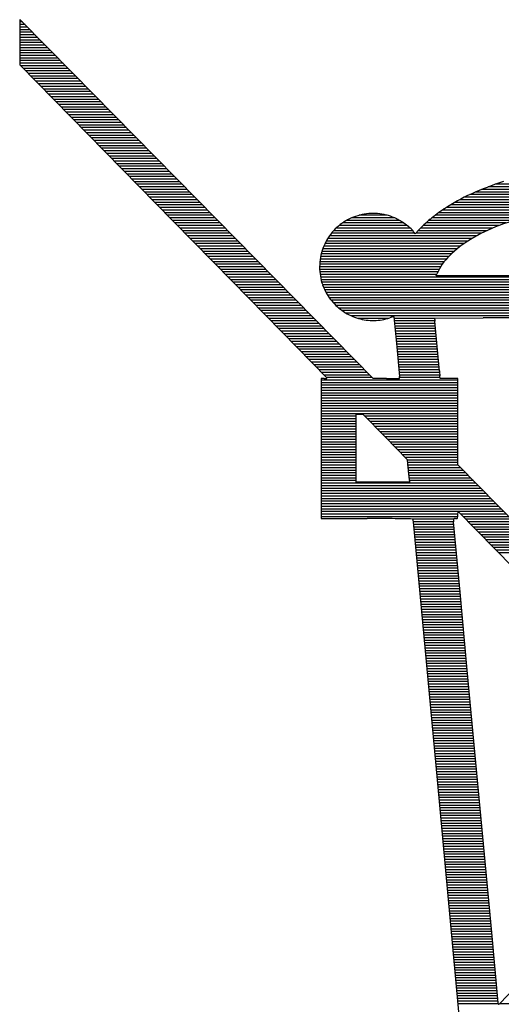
# Model space of a CAD drawing. Extents: x -10 to 137, y -32 to 198.
# Tile 52 of 64: x 85.19 to 87.48, y 123.65 to 128.34. Entities that reach past the tile are written whole.
import ezdxf

# ---------------------------------------------------------------- set-up
doc = ezdxf.new("R2010")
doc.units = 0
doc.layers.add('BG_SILKSCREEN_BOTTOM', color=2, linetype='CONTINUOUS')

msp = doc.modelspace()

# ---------------------------------------------------------------- linework, layer by layer
at = {"layer": 'BG_SILKSCREEN_BOTTOM'}
for points in [[(85.189314, 128.306322, 0.002318), (85.188806, 128.271524)], [(85.19033, 128.337818, 0.414214), (85.189568, 128.337056)], [(85.191346, 128.33731, 0.187843), (85.19033, 128.337818)], [(85.188806, 128.271524, 0.00138), (85.188552, 128.230376)], [(87.494364, 127.566928, 0.027298), (87.33917, 127.506984)], [(87.33917, 127.507238, 0.040705), (87.211916, 127.43688)], [(86.819994, 127.409194, 0.082111), (86.741254, 127.378714)], [(86.904322, 127.413004, 0.081722), (86.819994, 127.409448)], [(86.98484, 127.389128, 0.084259), (86.904322, 127.413004)], [(87.178134, 127.413004, 0.012082), (87.144352, 127.386588)], [(87.211662, 127.43688, 0.013785), (87.17788, 127.413258)], [(87.64397, 127.410464, 0.028892), (87.473282, 127.357124)], [(86.741508, 127.378968, 0.084665), (86.678008, 127.325374)], [(87.00643, 127.376936, 0.030724), (86.984586, 127.389128)], [(87.031068, 127.35941, 0.01788), (87.00643, 127.376936)], [(87.053166, 127.34163, 0.017101), (87.031068, 127.359664)], [(87.114126, 127.360426, 0.024179), (87.091266, 127.337566)], [(87.144352, 127.386842, 0.01254), (87.114126, 127.360426)], [(86.677754, 127.32512, 0.086705), (86.633304, 127.248412)], [(87.065612, 127.327914, 0.058003), (87.053166, 127.341376)], [(87.473282, 127.357378, 0.046372), (87.33663, 127.29083)], [(87.33663, 127.29083, 0.056477), (87.2363, 127.21336)], [(86.633304, 127.248412, 0.08682), (86.617556, 127.161036)], [(87.2363, 127.21336, 0.096992), (87.176356, 127.126746)], [(86.617556, 127.161036, 0.087447), (86.632288, 127.073914)], [(86.632034, 127.073914, 0.089283), (86.675468, 126.997968)], [(86.675468, 126.997968, 0.072563), (86.733126, 126.946914)], [(86.733126, 126.94666, 0.074843), (86.802722, 126.914656)], [(86.802722, 126.914402, 0.075409), (86.877652, 126.904496)], [(86.877652, 126.904496, 0.077006), (86.951566, 126.91745)], [(86.958932, 126.919736, 0.003675), (86.951566, 126.917196)], [(86.965282, 126.921768, 0.005924), (86.958932, 126.91999)], [(86.970616, 126.923292, 0.001493), (86.965282, 126.921768)], [(86.97087, 126.923038, 0.32892), (86.970362, 126.923292)], [(86.971632, 126.922022, 0.187843), (86.971124, 126.923038)], [(87.168736, 126.915926, 0.414214), (87.165434, 126.912624)], [(87.165688, 126.912624, 0.022866), (87.166196, 126.90221)], [(87.7443, 126.91745, 0.000816), (87.396828, 126.916688)], [(87.188294, 126.664212, 0.010103), (87.190834, 126.64186)], [(86.638638, 126.627636, 0.017582), (86.643718, 126.62789)], [(86.643972, 126.627636, 0.029081), (86.64829, 126.628144)], [(86.64829, 126.628144, 0.027817), (86.651338, 126.628906)], [(86.651846, 126.630176, 0.205258), (86.651084, 126.631954)], [(86.651338, 126.628906, 0.414214), (86.6521, 126.630176)], [(86.935818, 126.627636, 0.00366), (86.959948, 126.62789)], [(86.959948, 126.627636, 0.006103), (86.980268, 126.628144)], [(86.980522, 126.628398, 0.001491), (86.998048, 126.62916)], [(86.998048, 126.62916, 0.333333), (86.99881, 126.630176)], [(86.99881, 126.630176, 0.02309), (86.998556, 126.637796)], [(87.038434, 126.20244, 0.001246), (87.039958, 126.18593)], [(87.039958, 126.18593, 0.001293), (87.041482, 126.169928)], [(87.041482, 126.169928, 0.001231), (87.043006, 126.156212)], [(87.043006, 126.156212, 0.005964), (87.044022, 126.148084)], [(86.96325, 125.960632, 0.000659), (86.843616, 125.960886)], [(87.021924, 125.95987, 0.004612), (86.963504, 125.960632)], [(87.059262, 125.958854, 0.002551), (87.02167, 125.95987)], [(87.06231, 125.956314, 0.386607), (87.059516, 125.958854)], [(87.06231, 125.956314, 0.023464), (87.062564, 125.9459)], [(87.25535, 125.95225, 0.023193), (87.255604, 125.945138)], [(87.255858, 125.956568, 0.042133), (87.255604, 125.951996)], [(87.257382, 125.959362, 0.175792), (87.255858, 125.956822)], [(87.259922, 125.960632, 0.142415), (87.257382, 125.959362)], [(87.265256, 125.960886, 0.031468), (87.259922, 125.960632)], [(87.265256, 125.960886, 0.04482), (87.271098, 125.961394)], [(87.271098, 125.961394, 0.213277), (87.273892, 125.963172)], [(87.273892, 125.963172, 0.118142), (87.275162, 125.967236)], [(87.275162, 125.967236, 0.009863), (87.276178, 125.978158)], [(87.468964, 123.650502, 0.023664), (87.46871, 123.653804)], [(87.471504, 123.647708, 0.108258), (87.478108, 123.65228)], [(87.468964, 123.650502, 0.064728), (87.469218, 123.649232)], [(87.468964, 123.649232, 0.127681), (87.469726, 123.648216)], [(87.469726, 123.648216, 0.187843), (87.470742, 123.647708)], [(87.470742, 123.647708, 0.106578), (87.471504, 123.647708)]]:
    msp.add_lwpolyline(points, format="xyb", dxfattribs=at)
for points in [[(85.189568, 128.337056), (85.18906, 128.306322)], [(85.213952, 128.314704), (85.18906, 128.314704)], [(85.22589, 128.302258), (85.18906, 128.302258)], [(85.20176, 128.326896), (85.189314, 128.326896)], [(85.438234, 128.086612), (85.191346, 128.33731)], [(85.262212, 128.265428), (85.188552, 128.265428)], [(85.274404, 128.252982), (85.188552, 128.252982)], [(85.25002, 128.27762), (85.188806, 128.27762)], [(85.238082, 128.289812), (85.18906, 128.289812)], [(85.286342, 128.24079), (85.188552, 128.24079)], [(85.188552, 128.230376), (85.188552, 128.12268)], [(85.298534, 128.228598), (85.188552, 128.228598)], [(85.310472, 128.216152), (85.188552, 128.216152)], [(85.322664, 128.20396), (85.188552, 128.20396)], [(85.334856, 128.191768), (85.188552, 128.191768)], [(85.346794, 128.179576), (85.188552, 128.179576)], [(85.358986, 128.16713), (85.188552, 128.16713)], [(85.370924, 128.154938), (85.188552, 128.154938)], [(85.383116, 128.142746), (85.188552, 128.142746)], [(85.395308, 128.1303), (85.188552, 128.1303)], [(85.188552, 128.12268), (85.920326, 127.377698)], [(85.407246, 128.118108), (85.193124, 128.118108)], [(85.419438, 128.105916), (85.205062, 128.105916)], [(85.431376, 128.09347), (85.217254, 128.09347)], [(85.443568, 128.081278), (85.229446, 128.081278)], [(85.45576, 128.069086), (85.241384, 128.069086)], [(86.03234, 127.4826), (85.438234, 128.086612)], [(85.467698, 128.056894), (85.253576, 128.056894)], [(85.479636, 128.044448), (85.265514, 128.044448)], [(85.491828, 128.032002), (85.277452, 128.032002)], [(85.503766, 128.01981), (85.289644, 128.01981)], [(85.515958, 128.007618), (85.301582, 128.007618)], [(85.52815, 127.995172), (85.313774, 127.995172)], [(85.540088, 127.98298), (85.325712, 127.98298)], [(85.55228, 127.970788), (85.337904, 127.970788)], [(85.564218, 127.958342), (85.349842, 127.958342)], [(85.57641, 127.94615), (85.362034, 127.94615)], [(85.588602, 127.933958), (85.373972, 127.933958)], [(85.60054, 127.921766), (85.38591, 127.921766)], [(85.612732, 127.90932), (85.398102, 127.90932)], [(85.62467, 127.897128), (85.41004, 127.897128)], [(85.636608, 127.884936), (85.422232, 127.884936)], [(85.6488, 127.87249), (85.434424, 127.87249)], [(85.660738, 127.860298), (85.446362, 127.860298)], [(85.67293, 127.848106), (85.4583, 127.848106)], [(85.685122, 127.83566), (85.470492, 127.83566)], [(85.69706, 127.823468), (85.48243, 127.823468)], [(85.709252, 127.811276), (85.494622, 127.811276)], [(85.72119, 127.799084), (85.50656, 127.799084)], [(85.733382, 127.786638), (85.518498, 127.786638)], [(85.745574, 127.774446), (85.53069, 127.774446)], [(85.757512, 127.762), (85.542882, 127.762)], [(85.769704, 127.749808), (85.55482, 127.749808)], [(85.781642, 127.737362), (85.567012, 127.737362)], [(85.79358, 127.72517), (85.57895, 127.72517)], [(85.805772, 127.712978), (85.590888, 127.712978)], [(85.817964, 127.700532), (85.60308, 127.700532)], [(85.829902, 127.68834), (85.615272, 127.68834)], [(85.842094, 127.676148), (85.62721, 127.676148)], [(85.854032, 127.663956), (85.639148, 127.663956)], [(85.866224, 127.65151), (85.65134, 127.65151)], [(85.878416, 127.639318), (85.663278, 127.639318)], [(85.890354, 127.627126), (85.67547, 127.627126)], [(85.902546, 127.61468), (85.687408, 127.61468)], [(85.914484, 127.602488), (85.699346, 127.602488)], [(85.926676, 127.590296), (85.711538, 127.590296)], [(85.938868, 127.57785), (85.72373, 127.57785)], [(85.950552, 127.565658), (85.735668, 127.565658)], [(85.962744, 127.553466), (85.74786, 127.553466)], [(88.12911, 127.553466), (87.454486, 127.553466)], [(85.974936, 127.541274), (85.759798, 127.541274)], [(85.986874, 127.528828), (85.771736, 127.528828)], [(85.999066, 127.516636), (85.783928, 127.516636)], [(86.011004, 127.504444), (85.795866, 127.504444)], [(88.12911, 127.504444), (87.333074, 127.504444)], [(88.12911, 127.516636), (87.36076, 127.516636)], [(88.12911, 127.528828), (87.38997, 127.528828)], [(88.12911, 127.541274), (87.421212, 127.541274)], [(86.023196, 127.491998), (85.808058, 127.491998)], [(86.035388, 127.479552), (85.819996, 127.479552)], [(86.047326, 127.46736), (85.832188, 127.46736)], [(86.059518, 127.455168), (85.844126, 127.455168)], [(86.872826, 126.627636), (86.03234, 127.4826)], [(87.865712, 127.455168), (87.240618, 127.455168)], [(88.878918, 127.46736), (87.261446, 127.46736)], [(88.12911, 127.479552), (87.283544, 127.479552)], [(88.12911, 127.491998), (87.307166, 127.491998)], [(86.071456, 127.442722), (85.856318, 127.442722)], [(86.083394, 127.43053), (85.868256, 127.43053)], [(86.095586, 127.418338), (85.880194, 127.418338)], [(86.107778, 127.406146), (85.892386, 127.406146)], [(86.939882, 127.406146), (86.806278, 127.406146)], [(87.626444, 127.406146), (87.168736, 127.406146)], [(87.676482, 127.418338), (87.185246, 127.418338)], [(87.73287, 127.43053), (87.202518, 127.43053)], [(87.795354, 127.442722), (87.22106, 127.442722)], [(86.119716, 127.3937), (85.904324, 127.3937)], [(86.131908, 127.381508), (85.916516, 127.381508)], [(85.920326, 127.377698), (86.200742, 127.091948)], [(86.143846, 127.369316), (85.928708, 127.369316)], [(87.017606, 127.369316), (86.726268, 127.369316)], [(86.99881, 127.381508), (86.74608, 127.381508)], [(86.97468, 127.3937), (86.770718, 127.3937)], [(87.506048, 127.369316), (87.123778, 127.369316)], [(87.542624, 127.381508), (87.138256, 127.381508)], [(87.582248, 127.3937), (87.153242, 127.3937)], [(86.156038, 127.35687), (85.940646, 127.35687)], [(86.16823, 127.344678), (85.952584, 127.344678)], [(86.179914, 127.332486), (85.964776, 127.332486)], [(86.192106, 127.32004), (85.976714, 127.32004)], [(87.070692, 127.32004), (86.67369, 127.32004)], [(87.061802, 127.332486), (86.684358, 127.332486)], [(87.049356, 127.344678), (86.696296, 127.344678)], [(87.034116, 127.35687), (86.710012, 127.35687)], [(87.072978, 127.317246), (87.065358, 127.327914)], [(87.091266, 127.337566), (87.072978, 127.317246)], [(87.388954, 127.32004), (87.075518, 127.32004)], [(87.4141, 127.332486), (87.086694, 127.332486)], [(87.441786, 127.344678), (87.09787, 127.344678)], [(87.472266, 127.35687), (87.110316, 127.35687)], [(86.204298, 127.307848), (85.988652, 127.307848)], [(86.216236, 127.295656), (86.000844, 127.295656)], [(86.228428, 127.283464), (86.012782, 127.283464)], [(86.240366, 127.271018), (86.024974, 127.271018)], [(87.30615, 127.271018), (86.642956, 127.271018)], [(87.324438, 127.283464), (86.649306, 127.283464)], [(87.344504, 127.295656), (86.656418, 127.295656)], [(87.36584, 127.307848), (86.664546, 127.307848)], [(86.252558, 127.258826), (86.037166, 127.258826)], [(86.264496, 127.246634), (86.049104, 127.246634)], [(86.276688, 127.234188), (86.061042, 127.234188)], [(86.288626, 127.221742), (86.073234, 127.221742)], [(87.245444, 127.221742), (86.625176, 127.221742)], [(87.25916, 127.234188), (86.628478, 127.234188)], [(87.273638, 127.246634), (86.632542, 127.246634)], [(87.289386, 127.258826), (86.637368, 127.258826)], [(86.300818, 127.20955), (86.085172, 127.20955)], [(86.312756, 127.197358), (86.09711, 127.197358)], [(86.324948, 127.184912), (86.109302, 127.184912)], [(86.33714, 127.17272), (86.12124, 127.17272)], [(87.20201, 127.17272), (86.61781, 127.17272)], [(87.211154, 127.184912), (86.618572, 127.184912)], [(87.221314, 127.197358), (86.62035, 127.197358)], [(87.23249, 127.20955), (86.622382, 127.20955)], [(86.349078, 127.160528), (86.133432, 127.160528)], [(86.361016, 127.148336), (86.14537, 127.148336)], [(86.373208, 127.13589), (86.157562, 127.13589)], [(86.385146, 127.123698), (86.1695, 127.123698)], [(87.194136, 127.160528), (86.617302, 127.160528)], [(87.187024, 127.148336), (86.617556, 127.148336)], [(87.18042, 127.13589), (86.618572, 127.13589)], [(87.175086, 127.123698), (86.619842, 127.123698)], [(87.172292, 127.117602), (87.176356, 127.127)], [(86.397338, 127.111506), (86.181692, 127.111506)], [(86.409276, 127.09906), (86.19363, 127.09906)], [(86.200742, 127.091948), (86.437216, 126.850648)], [(86.421468, 127.086868), (86.205568, 127.086868)], [(90.325956, 127.111506), (86.621874, 127.111506)], [(90.325956, 127.09906), (86.624414, 127.09906)], [(90.325956, 127.086868), (86.62797, 127.086868)], [(89.39911, 127.117602), (87.172292, 127.117602)], [(86.43366, 127.074676), (86.21776, 127.074676)], [(86.445598, 127.06223), (86.229698, 127.06223)], [(86.457536, 127.050038), (86.241636, 127.050038)], [(86.469728, 127.037846), (86.253828, 127.037846)], [(90.325956, 127.074676), (86.63178, 127.074676)], [(90.325956, 127.06223), (86.636606, 127.06223)], [(90.325956, 127.050038), (86.642194, 127.050038)], [(90.325956, 127.037846), (86.64829, 127.037846)], [(86.481666, 127.025654), (86.265766, 127.025654)], [(86.493858, 127.013208), (86.277704, 127.013208)], [(86.50605, 127.001016), (86.289896, 127.001016)], [(86.517988, 126.988824), (86.301834, 126.988824)], [(90.325956, 127.025654), (86.655656, 127.025654)], [(90.325956, 127.013208), (86.663784, 127.013208)], [(90.325956, 127.001016), (86.673182, 127.001016)], [(90.325956, 126.988824), (86.68385, 126.988824)], [(86.53018, 126.976378), (86.314026, 126.976378)], [(86.542118, 126.964186), (86.325964, 126.964186)], [(86.554056, 126.951994), (86.337902, 126.951994)], [(86.566248, 126.939548), (86.350094, 126.939548)], [(90.325956, 126.976378), (86.696042, 126.976378)], [(90.325956, 126.964186), (86.709758, 126.964186)], [(90.325956, 126.951994), (86.72576, 126.951994)], [(90.325956, 126.939548), (86.74481, 126.939548)], [(86.578186, 126.927102), (86.362032, 126.927102)], [(86.590378, 126.91491), (86.37397, 126.91491)], [(86.60257, 126.902718), (86.386162, 126.902718)], [(86.614508, 126.890526), (86.3981, 126.890526)], [(90.09634, 126.927102), (86.768432, 126.927102)], [(86.943946, 126.91491), (86.801452, 126.91491)], [(86.971632, 126.922276), (86.985094, 126.778512)], [(87.16645, 126.91491), (86.97214, 126.91491)], [(87.165942, 126.902718), (86.97341, 126.902718)], [(87.167212, 126.890526), (86.97468, 126.890526)], [(87.177372, 126.780798), (87.166196, 126.90221)], [(87.168736, 126.915926), (87.396574, 126.916688)], [(86.6267, 126.87808), (86.410038, 126.87808)], [(86.638638, 126.865888), (86.42223, 126.865888)], [(86.650576, 126.853696), (86.434168, 126.853696)], [(86.437216, 126.850648), (86.651338, 126.631954)], [(87.168228, 126.87808), (86.975696, 126.87808)], [(87.169244, 126.865888), (86.976966, 126.865888)], [(87.170514, 126.853696), (86.977982, 126.853696)], [(86.662768, 126.84125), (86.446106, 126.84125)], [(86.67496, 126.829058), (86.458298, 126.829058)], [(86.686898, 126.816866), (86.470236, 126.816866)], [(86.69909, 126.80442), (86.482174, 126.80442)], [(87.17153, 126.84125), (86.979252, 126.84125)], [(87.1728, 126.829058), (86.980268, 126.829058)], [(87.173816, 126.816866), (86.981538, 126.816866)], [(87.175086, 126.80442), (86.982554, 126.80442)], [(86.711028, 126.792228), (86.494112, 126.792228)], [(86.72322, 126.780036), (86.506304, 126.780036)], [(86.735158, 126.767844), (86.518496, 126.767844)], [(86.747096, 126.755398), (86.53018, 126.755398)], [(87.176356, 126.792228), (86.983824, 126.792228)], [(87.177372, 126.780036), (86.98484, 126.780036)], [(86.985094, 126.778512), (86.998556, 126.637796)], [(87.178642, 126.767844), (86.98611, 126.767844)], [(87.179658, 126.755398), (86.98738, 126.755398)], [(87.18804, 126.663958), (87.177372, 126.780798)], [(86.759288, 126.743206), (86.542372, 126.743206)], [(86.77148, 126.731014), (86.55431, 126.731014)], [(86.783418, 126.718568), (86.566502, 126.718568)], [(86.79561, 126.706376), (86.57844, 126.706376)], [(87.180928, 126.743206), (86.988396, 126.743206)], [(87.181944, 126.731014), (86.989666, 126.731014)], [(87.18296, 126.718568), (86.990682, 126.718568)], [(87.18423, 126.706376), (86.991952, 126.706376)], [(86.807548, 126.694184), (86.590378, 126.694184)], [(86.81974, 126.681738), (86.60257, 126.681738)], [(86.831678, 126.669292), (86.614508, 126.669292)], [(86.84387, 126.6571), (86.626446, 126.6571)], [(87.185246, 126.694184), (86.993222, 126.694184)], [(87.186516, 126.681738), (86.994238, 126.681738)], [(87.187532, 126.669292), (86.995508, 126.669292)], [(87.188802, 126.6571), (86.996778, 126.6571)], [(86.62543, 126.627636), (86.62543, 125.960886)], [(86.638638, 126.627636), (86.62543, 126.627636)], [(87.27567, 126.62027), (86.62543, 126.62027)], [(87.27567, 126.608078), (86.62543, 126.608078)], [(86.855808, 126.644908), (86.638384, 126.644908)], [(86.868, 126.632716), (86.650576, 126.632716)], [(86.935818, 126.627636), (86.872826, 126.627636)], [(87.190326, 126.644908), (86.997794, 126.644908)], [(87.19185, 126.632716), (86.99881, 126.632716)], [(87.192612, 126.627636), (87.19058, 126.641606)], [(87.27567, 126.627636), (87.192612, 126.627636)], [(87.27567, 126.21768), (87.27567, 126.627636)], [(87.27567, 126.595886), (86.62543, 126.595886)], [(87.27567, 126.58344), (86.62543, 126.58344)], [(87.27567, 126.571248), (86.62543, 126.571248)], [(87.27567, 126.559056), (86.62543, 126.559056)], [(87.27567, 126.54661), (86.62543, 126.54661)], [(87.27567, 126.534418), (86.62543, 126.534418)], [(87.27567, 126.522226), (86.62543, 126.522226)], [(87.27567, 126.510034), (86.62543, 126.510034)], [(87.27567, 126.497588), (86.62543, 126.497588)], [(87.27567, 126.485396), (86.62543, 126.485396)], [(87.27567, 126.473204), (86.62543, 126.473204)], [(87.27567, 126.460758), (86.62543, 126.460758)], [(86.792308, 126.448566), (86.62543, 126.448566)], [(86.792308, 126.436374), (86.62543, 126.436374)], [(86.792308, 126.423928), (86.62543, 126.423928)], [(86.792308, 126.134114), (86.792308, 126.45771)], [(86.792308, 126.45771), (86.824058, 126.45771)], [(86.824058, 126.45771), (86.929468, 126.34976)], [(87.27567, 126.448566), (86.832948, 126.448566)], [(87.27567, 126.436374), (86.844886, 126.436374)], [(87.27567, 126.423928), (86.856824, 126.423928)], [(86.792308, 126.411736), (86.62543, 126.411736)], [(86.792308, 126.39929), (86.62543, 126.39929)], [(86.792308, 126.387098), (86.62543, 126.387098)], [(86.792308, 126.374906), (86.62543, 126.374906)], [(87.27567, 126.411736), (86.869016, 126.411736)], [(87.27567, 126.39929), (86.880954, 126.39929)], [(87.27567, 126.387098), (86.892892, 126.387098)], [(87.27567, 126.374906), (86.90483, 126.374906)], [(86.792308, 126.36246), (86.62543, 126.36246)], [(86.792308, 126.350268), (86.62543, 126.350268)], [(86.792308, 126.338076), (86.62543, 126.338076)], [(87.27567, 126.36246), (86.917022, 126.36246)], [(87.27567, 126.350268), (86.92896, 126.350268)], [(86.929468, 126.34976), (87.034878, 126.242064)], [(87.27567, 126.338076), (86.940898, 126.338076)], [(86.792308, 126.32563), (86.62543, 126.32563)], [(86.792308, 126.313438), (86.62543, 126.313438)], [(86.792308, 126.301246), (86.62543, 126.301246)], [(86.792308, 126.2888), (86.62543, 126.2888)], [(87.27567, 126.32563), (86.95309, 126.32563)], [(87.27567, 126.313438), (86.965028, 126.313438)], [(87.27567, 126.301246), (86.97722, 126.301246)], [(87.27567, 126.2888), (86.988904, 126.2888)], [(86.792308, 126.276608), (86.62543, 126.276608)], [(86.792308, 126.264416), (86.62543, 126.264416)], [(86.792308, 126.252224), (86.62543, 126.252224)], [(86.792308, 126.239778), (86.62543, 126.239778)], [(87.27567, 126.276608), (87.001096, 126.276608)], [(87.27567, 126.264416), (87.013034, 126.264416)], [(87.27567, 126.252224), (87.025226, 126.252224)], [(87.034878, 126.242064), (87.038688, 126.20244)], [(87.27567, 126.239778), (87.035132, 126.239778)], [(86.792308, 126.227586), (86.62543, 126.227586)], [(86.792308, 126.215394), (86.62543, 126.215394)], [(86.792308, 126.202948), (86.62543, 126.202948)], [(86.792308, 126.190756), (86.62543, 126.190756)], [(87.27567, 126.227586), (87.036402, 126.227586)], [(87.27821, 126.215394), (87.037418, 126.215394)], [(87.290148, 126.202948), (87.038434, 126.202948)], [(87.30234, 126.190756), (87.039704, 126.190756)], [(87.945976, 125.535944), (87.27567, 126.21768)], [(86.792308, 126.178564), (86.62543, 126.178564)], [(86.792308, 126.166118), (86.62543, 126.166118)], [(86.792308, 126.153926), (86.62543, 126.153926)], [(86.792308, 126.141734), (86.62543, 126.141734)], [(87.314278, 126.178564), (87.040974, 126.178564)], [(87.326216, 126.166118), (87.042244, 126.166118)], [(87.338408, 126.153926), (87.043514, 126.153926)], [(87.044022, 126.148338), (87.0458, 126.134114)], [(87.3506, 126.141734), (87.045038, 126.141734)], [(87.362538, 126.129288), (86.62543, 126.129288)], [(87.37473, 126.117096), (86.62543, 126.117096)], [(87.386668, 126.10465), (86.62543, 126.10465)], [(87.39886, 126.092458), (86.62543, 126.092458)], [(87.0458, 126.134114), (86.792308, 126.134114)], [(87.410798, 126.080266), (86.62543, 126.080266)], [(87.422736, 126.06782), (86.62543, 126.06782)], [(87.434928, 126.055628), (86.62543, 126.055628)], [(87.44712, 126.043436), (86.62543, 126.043436)], [(87.459058, 126.03099), (86.62543, 126.03099)], [(87.47125, 126.018798), (86.62543, 126.018798)], [(87.483188, 126.006606), (86.62543, 126.006606)], [(87.27694, 125.994414), (86.62543, 125.994414)], [(87.276432, 125.981968), (86.62543, 125.981968)], [(87.27567, 125.969776), (86.62543, 125.969776)], [(86.62543, 125.960886), (86.84387, 125.960886)], [(87.256112, 125.957584), (87.061802, 125.957584)], [(87.276178, 125.978412), (87.277194, 125.99543)], [(87.277194, 125.99543), (87.892128, 125.36932)], [(87.49538, 125.994414), (87.278464, 125.994414)], [(87.507318, 125.981968), (87.290656, 125.981968)], [(87.51951, 125.969776), (87.302594, 125.969776)], [(87.531448, 125.957584), (87.314532, 125.957584)], [(87.062564, 125.9459), (87.177118, 124.716032)], [(87.255858, 125.945138), (87.062818, 125.945138)], [(87.256874, 125.932946), (87.063834, 125.932946)], [(87.258144, 125.920754), (87.06485, 125.920754)], [(87.25916, 125.908308), (87.06612, 125.908308)], [(87.286846, 125.609858), (87.255858, 125.945138)], [(87.54364, 125.945138), (87.326724, 125.945138)], [(87.555578, 125.932946), (87.338662, 125.932946)], [(87.56777, 125.920754), (87.350854, 125.920754)], [(87.579962, 125.908308), (87.363046, 125.908308)], [(87.26043, 125.896116), (87.067136, 125.896116)], [(87.2617, 125.883924), (87.068406, 125.883924)], [(87.262716, 125.871732), (87.069676, 125.871732)], [(87.263986, 125.859286), (87.070692, 125.859286)], [(87.5919, 125.896116), (87.374984, 125.896116)], [(87.603838, 125.883924), (87.386922, 125.883924)], [(87.61603, 125.871732), (87.399114, 125.871732)], [(87.627968, 125.859286), (87.411052, 125.859286)], [(87.265002, 125.84684), (87.071962, 125.84684)], [(87.266018, 125.834648), (87.072978, 125.834648)], [(87.267288, 125.822456), (87.074248, 125.822456)], [(87.268304, 125.81001), (87.075264, 125.81001)], [(87.64016, 125.84684), (87.423244, 125.84684)], [(87.652098, 125.834648), (87.435182, 125.834648)], [(87.66429, 125.822456), (87.44712, 125.822456)], [(87.676482, 125.81001), (87.459312, 125.81001)], [(87.26932, 125.797818), (87.076534, 125.797818)], [(87.27059, 125.785626), (87.07755, 125.785626)], [(87.271606, 125.77318), (87.07882, 125.77318)], [(87.68842, 125.797818), (87.471504, 125.797818)], [(87.272876, 125.760988), (87.079836, 125.760988)], [(87.274146, 125.748796), (87.080852, 125.748796)], [(87.275162, 125.736604), (87.082122, 125.736604)], [(87.276432, 125.724158), (87.083138, 125.724158)], [(87.277448, 125.711966), (87.084408, 125.711966)], [(87.278718, 125.699774), (87.085678, 125.699774)], [(87.279734, 125.687328), (87.086694, 125.687328)], [(87.28075, 125.675136), (87.087964, 125.675136)], [(87.28202, 125.662944), (87.08898, 125.662944)], [(87.283036, 125.650498), (87.09025, 125.650498)], [(87.284052, 125.638306), (87.091266, 125.638306)], [(87.285322, 125.626114), (87.092536, 125.626114)], [(87.286592, 125.613922), (87.093552, 125.613922)], [(87.287608, 125.601476), (87.094822, 125.601476)], [(87.288878, 125.589284), (87.095838, 125.589284)], [(87.289894, 125.576838), (87.096854, 125.576838)], [(87.32139, 125.23851), (87.286846, 125.609858)], [(87.291164, 125.564646), (87.098124, 125.564646)], [(87.29218, 125.5522), (87.09914, 125.5522)], [(87.29345, 125.540008), (87.10041, 125.540008)], [(87.294466, 125.527816), (87.10168, 125.527816)], [(87.295482, 125.51537), (87.102696, 125.51537)], [(87.296752, 125.503178), (87.103966, 125.503178)], [(87.297768, 125.490986), (87.104982, 125.490986)], [(87.299038, 125.478794), (87.106252, 125.478794)], [(87.300054, 125.466348), (87.107268, 125.466348)], [(87.301324, 125.454156), (87.108538, 125.454156)], [(87.302594, 125.441964), (87.109554, 125.441964)], [(87.30361, 125.429518), (87.110824, 125.429518)], [(87.30488, 125.417326), (87.11184, 125.417326)], [(87.305896, 125.405134), (87.112856, 125.405134)], [(87.306912, 125.392688), (87.114126, 125.392688)], [(87.308182, 125.380496), (87.115142, 125.380496)], [(87.309198, 125.368304), (87.116412, 125.368304)], [(87.310468, 125.356112), (87.117682, 125.356112)], [(87.311484, 125.343666), (87.118698, 125.343666)], [(87.3125, 125.331474), (87.119968, 125.331474)], [(87.31377, 125.319282), (87.120984, 125.319282)], [(87.31504, 125.306836), (87.122254, 125.306836)], [(87.316056, 125.29439), (87.12327, 125.29439)], [(87.317326, 125.282198), (87.12454, 125.282198)], [(87.318596, 125.270006), (87.125556, 125.270006)], [(87.319612, 125.25756), (87.126826, 125.25756)], [(87.320628, 125.245368), (87.127842, 125.245368)], [(87.321898, 125.233176), (87.128858, 125.233176)], [(87.322914, 125.220984), (87.130128, 125.220984)], [(87.324184, 125.208538), (87.131144, 125.208538)], [(87.362284, 124.798836), (87.32139, 125.23851)], [(87.3252, 125.196346), (87.132414, 125.196346)], [(87.326216, 125.184154), (87.133684, 125.184154)], [(87.327486, 125.171708), (87.1347, 125.171708)], [(87.328502, 125.159516), (87.13597, 125.159516)], [(87.329772, 125.147324), (87.136986, 125.147324)], [(87.331042, 125.134878), (87.138256, 125.134878)], [(87.332058, 125.122686), (87.139272, 125.122686)], [(87.333328, 125.110494), (87.140542, 125.110494)], [(87.334344, 125.098302), (87.141558, 125.098302)], [(87.335614, 125.085856), (87.142828, 125.085856)], [(87.33663, 125.073664), (87.143844, 125.073664)], [(87.3379, 125.061472), (87.145114, 125.061472)], [(87.338916, 125.049026), (87.14613, 125.049026)], [(87.340186, 125.03658), (87.147146, 125.03658)], [(87.341202, 125.024388), (87.148416, 125.024388)], [(87.342218, 125.012196), (87.149686, 125.012196)], [(87.343488, 124.99975), (87.150702, 124.99975)], [(87.344504, 124.987558), (87.151972, 124.987558)], [(87.345774, 124.975366), (87.153242, 124.975366)], [(87.347044, 124.963174), (87.154258, 124.963174)], [(87.34806, 124.950728), (87.155274, 124.950728)], [(87.34933, 124.938536), (87.156544, 124.938536)], [(87.350346, 124.926344), (87.15756, 124.926344)], [(87.351616, 124.913898), (87.15883, 124.913898)], [(87.352632, 124.901706), (87.159846, 124.901706)], [(87.353902, 124.889514), (87.161116, 124.889514)], [(87.354918, 124.877068), (87.162132, 124.877068)], [(87.356188, 124.864876), (87.163148, 124.864876)], [(87.357204, 124.852684), (87.164418, 124.852684)], [(87.35822, 124.840492), (87.165688, 124.840492)], [(87.35949, 124.828046), (87.166704, 124.828046)], [(87.360506, 124.815854), (87.167974, 124.815854)], [(87.361776, 124.803662), (87.169244, 124.803662)], [(87.363046, 124.791216), (87.17026, 124.791216)], [(87.364062, 124.779024), (87.171276, 124.779024)], [(87.403178, 124.359924), (87.362284, 124.798836)], [(87.365332, 124.766832), (87.172546, 124.766832)], [(87.366348, 124.754386), (87.173562, 124.754386)], [(87.367618, 124.74194), (87.174832, 124.74194)], [(87.368634, 124.729748), (87.175848, 124.729748)], [(87.369904, 124.717556), (87.177118, 124.717556)], [(87.177118, 124.716032), (87.291164, 123.490228)], [(87.37092, 124.705364), (87.178134, 124.705364)], [(87.37219, 124.692918), (87.17915, 124.692918)], [(87.373206, 124.680726), (87.18042, 124.680726)], [(87.374222, 124.668534), (87.18169, 124.668534)], [(87.375492, 124.656088), (87.182706, 124.656088)], [(87.376508, 124.643896), (87.183976, 124.643896)], [(87.377778, 124.631704), (87.185246, 124.631704)], [(87.379048, 124.619258), (87.186262, 124.619258)], [(87.380064, 124.607066), (87.187278, 124.607066)], [(87.381334, 124.594874), (87.188548, 124.594874)], [(87.38235, 124.582682), (87.189564, 124.582682)], [(87.38362, 124.570236), (87.190834, 124.570236)], [(87.384636, 124.558044), (87.19185, 124.558044)], [(87.385906, 124.545852), (87.19312, 124.545852)], [(87.386922, 124.533406), (87.194136, 124.533406)], [(87.388192, 124.521214), (87.195152, 124.521214)], [(87.389208, 124.509022), (87.196422, 124.509022)], [(87.390224, 124.496576), (87.197692, 124.496576)], [(87.391494, 124.48413), (87.198708, 124.48413)], [(87.39251, 124.471938), (87.199978, 124.471938)], [(87.39378, 124.459746), (87.201248, 124.459746)], [(87.39505, 124.447554), (87.202264, 124.447554)], [(87.396066, 124.435108), (87.20328, 124.435108)], [(87.397336, 124.422916), (87.20455, 124.422916)], [(87.398352, 124.410724), (87.205566, 124.410724)], [(87.399622, 124.398278), (87.206836, 124.398278)], [(87.400638, 124.386086), (87.207852, 124.386086)], [(87.401908, 124.373894), (87.209122, 124.373894)], [(87.402924, 124.361448), (87.210138, 124.361448)], [(87.437722, 123.989592), (87.403178, 124.359924)], [(87.404194, 124.349256), (87.211154, 124.349256)], [(87.40521, 124.337064), (87.212424, 124.337064)], [(87.406226, 124.324872), (87.213694, 124.324872)], [(87.407496, 124.312426), (87.21471, 124.312426)], [(87.408512, 124.300234), (87.21598, 124.300234)], [(87.409782, 124.288042), (87.21725, 124.288042)], [(87.411052, 124.275596), (87.218266, 124.275596)], [(87.412068, 124.263404), (87.219282, 124.263404)], [(87.413338, 124.251212), (87.220552, 124.251212)], [(87.414354, 124.238766), (87.221568, 124.238766)], [(87.415624, 124.226574), (87.222838, 124.226574)], [(87.41664, 124.214128), (87.223854, 124.214128)], [(87.41791, 124.201936), (87.225124, 124.201936)], [(87.418926, 124.189744), (87.22614, 124.189744)], [(87.420196, 124.177298), (87.227156, 124.177298)], [(87.992204, 124.194316), (87.478108, 123.652026)], [(87.421212, 124.165106), (87.228426, 124.165106)], [(87.422228, 124.152914), (87.229696, 124.152914)], [(87.423498, 124.140468), (87.230712, 124.140468)], [(87.424514, 124.128276), (87.231982, 124.128276)], [(87.425784, 124.116084), (87.233252, 124.116084)], [(87.427054, 124.103638), (87.234268, 124.103638)], [(87.42807, 124.091446), (87.235284, 124.091446)], [(87.42934, 124.079254), (87.236554, 124.079254)], [(87.430356, 124.067062), (87.23757, 124.067062)], [(87.431626, 124.054616), (87.23884, 124.054616)], [(87.432642, 124.042424), (87.239856, 124.042424)], [(87.433912, 124.030232), (87.241126, 124.030232)], [(87.434928, 124.017786), (87.242142, 124.017786)], [(87.435944, 124.005594), (87.243158, 124.005594)], [(87.437214, 123.993402), (87.244428, 123.993402)], [(87.43823, 123.980956), (87.245698, 123.980956)], [(87.46871, 123.653804), (87.437722, 123.989592)], [(87.4395, 123.968764), (87.246714, 123.968764)], [(87.440516, 123.956572), (87.247984, 123.956572)], [(87.441786, 123.944126), (87.249254, 123.944126)], [(87.443056, 123.931934), (87.25027, 123.931934)], [(87.444072, 123.919488), (87.251286, 123.919488)], [(87.445342, 123.907296), (87.252556, 123.907296)], [(87.446358, 123.895104), (87.253572, 123.895104)], [(87.447628, 123.882658), (87.254842, 123.882658)], [(87.448644, 123.870466), (87.255858, 123.870466)], [(87.44966, 123.858274), (87.257128, 123.858274)], [(87.45093, 123.845828), (87.258144, 123.845828)], [(87.451946, 123.833636), (87.25916, 123.833636)], [(87.453216, 123.821444), (87.26043, 123.821444)], [(87.454232, 123.809252), (87.2617, 123.809252)], [(87.455502, 123.796806), (87.262716, 123.796806)], [(87.456518, 123.784614), (87.263986, 123.784614)], [(87.457788, 123.772422), (87.265256, 123.772422)], [(87.459058, 123.759976), (87.266272, 123.759976)], [(87.460074, 123.747784), (87.267288, 123.747784)], [(87.461344, 123.735592), (87.268558, 123.735592)], [(87.46236, 123.723146), (87.269574, 123.723146)], [(87.463376, 123.710954), (87.270844, 123.710954)], [(87.464646, 123.698762), (87.27186, 123.698762)], [(87.465662, 123.68657), (87.27313, 123.68657)], [(87.466932, 123.674124), (87.274146, 123.674124)], [(87.467948, 123.661678), (87.275162, 123.661678)], [(87.468964, 123.649486), (87.276432, 123.649486)], [(87.689182, 123.649486), (87.47506, 123.649486)]]:
    msp.add_lwpolyline(points, dxfattribs=at)

doc.saveas('drawing.dxf')
